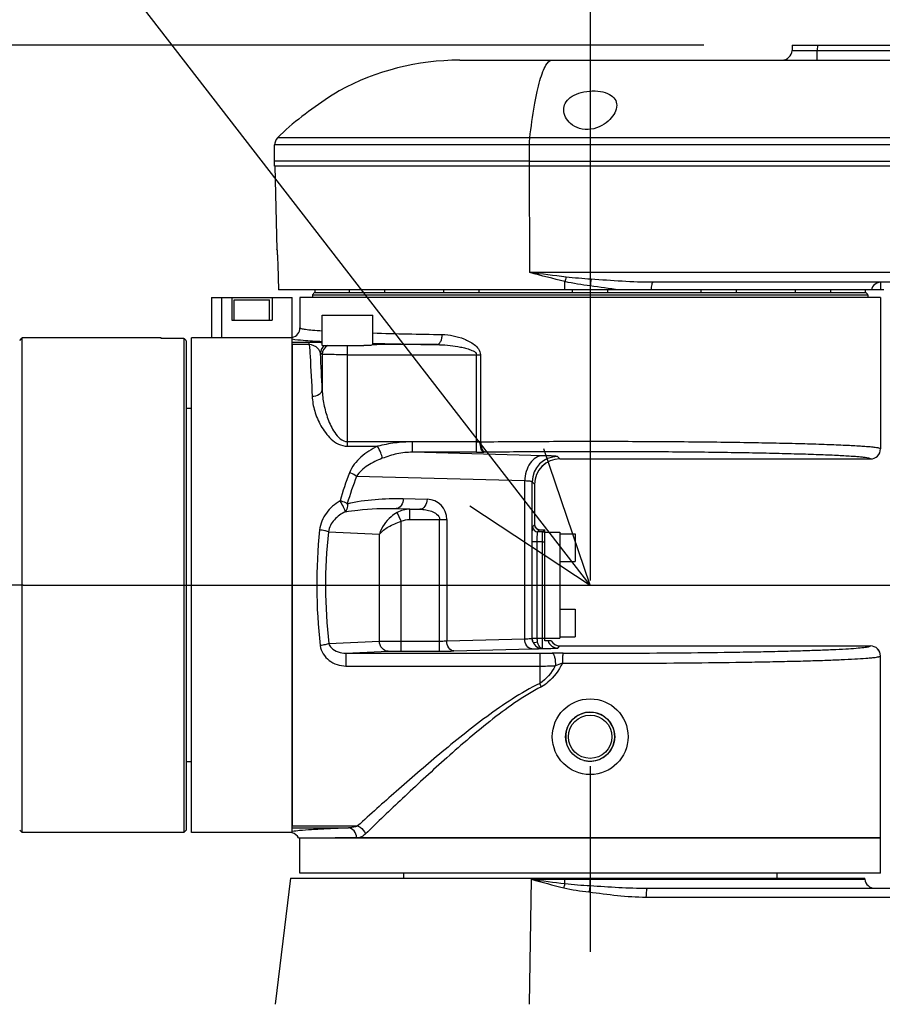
# Model space of a CAD drawing. Header units: millimetres. Extents: x 0 to 1249, y 0 to 420.
# Tile 17 of 104: x 67 to 79, y 274 to 287. Entities that reach past the tile are written whole.
import ezdxf

# ---------------------------------------------------------------- set-up
doc = ezdxf.new("R2010")
doc.units = ezdxf.units.MM
doc.header["$LTSCALE"] = 32.67
doc.linetypes.add('CENTER', pattern=[0.6, 0.375, -0.075, 0.075, -0.075])
doc.linetypes.add('PHANTOM', pattern=[0.8, 0.45, -0.05, 0.1, -0.05, 0.1, -0.05])
doc.layers.get('0').update_dxf_attribs({"linetype": 'CONTINUOUS'})
for name, color, linetype in [('02___PRT_ALL_AXES', 7, 'CONTINUOUS'), ('ASSY', 7, 'CONTINUOUS'), ('AXIS', 7, 'CONTINUOUS'), ('CHAMFER', 7, 'CONTINUOUS'), ('CRV2', 7, 'CONTINUOUS'), ('DRA_ITEM', 7, 'CONTINUOUS'), ('DRAFT', 7, 'CONTINUOUS'), ('DRIV_DIM', 7, 'CONTINUOUS'), ('HOLE', 7, 'CONTINUOUS'), ('ROUND', 7, 'CONTINUOUS'), ('SURF', 7, 'CONTINUOUS')]:
    doc.layers.add(name, color=color, linetype=linetype)
doc.styles.get("Standard").update_dxf_attribs({"font": 'txt', "width": 0.8})
doc.dimstyles.new('DIMSTYLE_3', dxfattribs={"dimtxt": 3.8, "dimasz": 1.8, "dimexe": 2, "dimexo": 1.5, "dimgap": 0.95, "dimtad": 1, "dimdec": 3, "dimlfac": 15, "dimdsep": 46, "dimtxsty": 'STANDARD', "dimblk": 'OPEN', "dimblk1": 'OPEN', "dimblk2": 'OPEN', "dimcen": 0.09, "dimadec": 0, "dimazin": 0, "dimtp": 0.001, "dimtm": 0.001, "dimtfac": 1, "dimtdec": 3, "dimtofl": 0, "dimtmove": 0, "dimatfit": 3, "dimldrblk": 'OPEN', "dimfxl": 1, "dimtolj": 1, "dimarcsym": 0})
doc.dimstyles.new('DIMSTYLE_6', dxfattribs={"dimtxt": 3.8, "dimasz": 1.8, "dimexe": 2, "dimexo": 1.5, "dimgap": 1.9, "dimtad": 1, "dimdec": 3, "dimlfac": 15, "dimdsep": 46, "dimtxsty": 'STANDARD', "dimblk": 'OPEN', "dimblk1": 'OPEN', "dimblk2": 'OPEN', "dimcen": 0.09, "dimadec": 0, "dimazin": 0, "dimtp": 0.5, "dimtm": 0.5, "dimtfac": 1, "dimtdec": 3, "dimtofl": 0, "dimtmove": 0, "dimatfit": 3, "dimldrblk": 'OPEN', "dimfxl": 1, "dimtolj": 1, "dimarcsym": 0})

# ---------------------------------------------------------------- blocks, each defined once
blk = doc.blocks.new('_OPEN')
at = {"color": 0, "linetype": 'BYBLOCK'}
for p, q in [((0, 0), (-1, 0.342)), ((-1, -0.342), (0, 0)), ((-1, 0), (0, 0))]:
    blk.add_line(p, q, dxfattribs=at)
blk = doc.blocks.new('*D22')
at = {"layer": 'DRIV_DIM', "color": 2, "linetype": 'CONTINUOUS'}
for p, q in [((57.199, 287.124), (57.199, 297.565)), ((57.199, 297.565), (57.199, 283.558)), ((76.162, 287.124), (55.199, 287.124)), ((57.199, 275.991), (57.199, 283.558)), ((57.199, 279.991), (57.199, 275.991))]:
    blk.add_line(p, q, dxfattribs=at)
at = {"layer": 'DRIV_DIM', "color": 2, "linetype": 'CONTINUOUS', "xscale": 1.8, "yscale": 1.8, "zscale": 1.8}
for p, rotation in [((57.199, 287.124), 270), ((57.199, 279.991), 90)]:
    blk.add_blockref('_OPEN', p, dxfattribs=dict(at, rotation=rotation))
blk = doc.blocks.new('*D23')
at = {"layer": 'DRIV_DIM', "color": 2, "linetype": 'CONTINUOUS'}
for p, q in [((49.398, 287.124), (49.398, 297.669)), ((49.398, 297.669), (49.398, 279.991)), ((76.162, 287.124), (47.398, 287.124)), ((49.398, 268.858), (49.398, 279.991)), ((76.162, 272.858), (47.398, 272.858)), ((49.398, 272.858), (49.398, 268.858))]:
    blk.add_line(p, q, dxfattribs=at)
at = {"layer": 'DRIV_DIM', "color": 2, "linetype": 'CONTINUOUS', "xscale": 1.8, "yscale": 1.8, "zscale": 1.8}
for p, rotation in [((49.398, 287.124), 270), ((49.398, 272.858), 90)]:
    blk.add_blockref('_OPEN', p, dxfattribs=dict(at, rotation=rotation))
blk = doc.blocks.new('*D24')
at = {"layer": 'DRIV_DIM', "color": 2, "linetype": 'CONTINUOUS'}
for p, q in [((231.397, 298.223), (238.162, 299.416)), ((18.18, 279.991), (16.13, 279.991))]:
    blk.add_line(p, q, dxfattribs=at)
for points in [[(235.26, 300.727), (236.192, 299.069), (236.471, 300.951)], [(17.529, 281.796), (18.13, 279.991), (18.76, 281.786)]]:
    blk.add_lwpolyline(points, dxfattribs=at)
for start, end in [(10, 95), (95, 180)]:
    blk.add_arc((127.995, 279.991), 109.866, start, end, dxfattribs=at)
blk = doc.blocks.new('*D25')
at = {"layer": 'DRIV_DIM', "color": 2, "linetype": 'CONTINUOUS'}
blk.add_line((231.397, 261.758), (238.162, 260.566), dxfattribs=at)
for points in [[(18.76, 278.196), (18.13, 279.991), (17.529, 278.186)], [(236.471, 259.031), (236.192, 260.913), (235.26, 259.255)]]:
    blk.add_lwpolyline(points, dxfattribs=at)
for start, end in [(180, 265), (265, 350)]:
    blk.add_arc((127.995, 279.991), 109.866, start, end, dxfattribs=at)

msp = doc.modelspace()

# ---------------------------------------------------------------- linework, layer by layer
at = {"color": 7, "linetype": 'CONTINUOUS'}
for p, q in [((70.49548, 285.524199), (70.49548, 285.804603)), ((73.860409, 285.590866), (70.495485, 285.590866)), ((73.860409, 285.524199), (70.495485, 285.524199)), ((69.79548, 283.790866), (70.728814, 283.790866)), ((69.928814, 283.790866), (69.928814, 283.490866)), ((70.462147, 283.790866), (70.462147, 283.490866)), ((70.728814, 276.724199), (70.728814, 283.790866)), ((78.49548, 283.790866), (70.828814, 283.790866)), ((69.928814, 283.490866), (70.462147, 283.490866)), ((68.99548, 283.257533), (67.59548, 283.257533)), ((69.39548, 276.724199), (69.39548, 283.257533)), ((70.728814, 283.257533), (69.39548, 283.257533)), ((69.39548, 282.324199), (69.328814, 282.324199)), ((74.062147, 279.257533), (74.062147, 280.724153)), ((74.062147, 280.690866), (74.262147, 280.690866)), ((74.262147, 280.690866), (74.262147, 279.290866)), ((74.062147, 279.290866), (74.262147, 279.290866)), ((74.145957, 279.257533), (74.062147, 279.257533)), ((78.49548, 276.190866), (78.49548, 279.057076)), ((69.39548, 277.657533), (69.328814, 277.657533)), ((69.29548, 276.724199), (67.59548, 276.724199)), ((70.728814, 276.724199), (69.39548, 276.724199)), ((70.828814, 276.190866), (70.828814, 276.657533)), ((78.49548, 276.657533), (71.29548, 276.657533)), ((78.49548, 276.190866), (70.828814, 276.190866)), ((72.19548, 276.190866), (72.19548, 276.124199)), ((77.128814, 276.190866), (77.128814, 276.124199))]:
    msp.add_line(p, q, dxfattribs=at)
at = {"color": 9, "linetype": 'CONTINUOUS'}
for p, q in [((73.860409, 285.524199), (73.860409, 285.590866)), ((74.061256, 280.723285), (74.06175, 280.723826)), ((74.061256, 280.723285), (74.062147, 280.723279)), ((74.06175, 280.723826), (74.062147, 280.724154)), ((74.03332, 280.563761), (74.062147, 280.563761))]:
    msp.add_line(p, q, dxfattribs=at)
for centre, radius, start, end in [((74.034086, 280.054667), 0.764464, 269.9425641, 272.103623), ((74.233362, 279.295417), 0.133402, 196.4984966, 269.9522864), ((74.2613, 279.323356), 0.133404, 209.5652651, 269.9514612)]:
    msp.add_arc(centre, radius, start, end, dxfattribs=at)
at = {"color": 2, "linetype": 'CONTINUOUS'}
msp.add_arc((74.662147, 277.990866), 0.324267, 255, 195, dxfattribs=at)
at = {"color": 9, "linetype": 'CONTINUOUS'}
msp.add_open_spline([(74.03502, 280.697049), (74.044266, 280.697043), (74.053704, 280.695028), (74.062147, 280.69126)], degree=3, dxfattribs=at)
at = {"layer": '02___PRT_ALL_AXES', "color": 7, "linetype": 'CONTINUOUS'}
for p, q in [((70.99548, 283.824199), (70.99548, 283.790866)), ((70.99548, 283.824199), (78.328814, 283.824199)), ((71.028814, 283.857533), (78.29548, 283.857533)), ((78.328814, 283.824199), (78.328814, 283.790866))]:
    msp.add_line(p, q, dxfattribs=at)
for centre, start, end in [((71.080865, 283.772148), 121.3669778, 148.6330222), ((78.243429, 283.772148), 31.3669778, 58.6330222)]:
    msp.add_arc(centre, 0.1, start, end, dxfattribs=at)
at = {"layer": 'ASSY', "color": 7, "linetype": 'CONTINUOUS'}
for p, q in [((71.028814, 283.857533), (71.028814, 283.890866)), ((71.484327, 283.857533), (71.484327, 283.890866)), ((71.499511, 283.857533), (71.519277, 283.857533)), ((71.950994, 283.857533), (71.950994, 283.890866)), ((72.728814, 283.857533), (72.728814, 283.890866)), ((72.821532, 283.857533), (72.875811, 283.857533)), ((73.19548, 283.857533), (73.19548, 283.890866)), ((74.428814, 283.857533), (74.428814, 283.890866)), ((74.640166, 283.857533), (74.684128, 283.857533)), ((74.89548, 283.857533), (74.89548, 283.890866)), ((76.128814, 283.857533), (76.128814, 283.890866)), ((76.448483, 283.857533), (76.502762, 283.857533)), ((76.59548, 283.857533), (76.59548, 283.890866)), ((77.3733, 283.857533), (77.3733, 283.890866)), ((77.805017, 283.857533), (77.824783, 283.857533)), ((77.839967, 283.857533), (77.839967, 283.890866)), ((78.29548, 283.857533), (78.29548, 283.890866)), ((69.962147, 283.490866), (69.962147, 283.757533)), ((69.962147, 283.757533), (70.428814, 283.757533)), ((70.428814, 283.490866), (70.428814, 283.757533)), ((71.123263, 283.157533), (71.123263, 283.557533)), ((71.123263, 283.557533), (71.78993, 283.557533)), ((71.78993, 283.166203), (71.78993, 283.557533)), ((71.123263, 283.157533), (71.674086, 283.157533)), ((74.262147, 280.671354), (74.462147, 280.671354)), ((74.462147, 280.671352), (74.462147, 280.30469)), ((74.262147, 280.304688), (74.462147, 280.304688)), ((74.262147, 279.677044), (74.462147, 279.677044)), ((74.462147, 279.677042), (74.462147, 279.31038)), ((74.262147, 279.310377), (74.462147, 279.310377))]:
    msp.add_line(p, q, dxfattribs=at)
at = {"layer": 'AXIS', "color": 7, "linetype": 'CENTER'}
for p, q in [((74.662147, 292.303978), (74.662147, 267.61916)), ((67.176814, 279.990866), (16.606665, 279.990866)), ((67.176814, 279.990866), (95.814147, 279.990866))]:
    msp.add_line(p, q, dxfattribs=at)
at = {"layer": 'AXIS', "color": 9, "linetype": 'CONTINUOUS'}
for p, q in [((72.640001, 283.168264), (71.800968, 283.168264)), ((71.456596, 283.034976), (71.456596, 283.157533))]:
    msp.add_line(p, q, dxfattribs=at)
at = {"layer": 'AXIS', "color": 7, "linetype": 'CONTINUOUS'}
msp.add_line((71.766817, 283.157533), (71.674086, 283.157533), dxfattribs=at)
for radius in [0.5, 0.325204, 0.2865]:
    msp.add_circle((74.662147, 277.990866), radius, dxfattribs=at)
at = {"layer": 'AXIS', "color": 9, "linetype": 'CONTINUOUS'}
msp.add_arc((71.257254, 283.039744), 0.133534, 118.1051478, 179.9163077, dxfattribs=at)
at = {"layer": 'AXIS', "color": 7, "linetype": 'CONTINUOUS'}
msp.add_ellipse((71.456596, 283.173592), major_axis=(0.4, 0), ratio=0.026185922, start_param=5.74948137, end_param=6.864472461, dxfattribs=at)
for points in [[(71.800968, 283.168264), (71.795626, 283.168027), (71.790306, 283.166904), (71.785199, 283.165319)], [(71.785199, 283.165319), (71.778844, 283.163347), (71.772705, 283.160632), (71.766817, 283.157533)]]:
    msp.add_open_spline(points, degree=3, dxfattribs=at)
at = {"layer": 'CHAMFER', "color": 7, "linetype": 'CONTINUOUS'}
for p, q in [((70.526295, 284.420278), (70.526053, 284.423327)), ((70.536655, 284.223327), (70.545373, 283.890866)), ((74.328814, 283.890866), (70.545373, 283.890866)), ((67.128814, 283.224199), (67.162147, 283.257532)), ((67.162147, 276.724199), (67.162147, 283.257533)), ((67.59548, 283.257533), (67.162147, 283.257533)), ((68.99548, 283.251277), (68.99548, 283.257532)), ((69.29548, 283.251277), (68.99548, 283.251277)), ((69.29548, 283.251277), (69.29548, 276.724199)), ((69.328814, 283.219802), (69.328814, 276.757533)), ((67.128814, 276.757533), (67.162147, 276.7242)), ((67.59548, 276.724199), (67.162147, 276.724199)), ((69.328814, 276.757533), (69.29548, 276.724199))]:
    msp.add_line(p, q, dxfattribs=at)
msp.add_arc((62.488059, 276.008657), 9.939644, 46.5098955, 46.7741665, dxfattribs=at)
msp.add_open_spline([(70.526053, 284.423327), (70.525739, 284.422069), (70.527152, 284.416866), (70.52707, 284.405618), (70.528937, 284.387199), (70.531084, 284.351015), (70.534336, 284.295674), (70.535998, 284.248661), (70.536655, 284.223327)], degree=3, knots=[0, 0, 0, 0, 0.019422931, 0.076914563, 0.170151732, 0.295380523, 0.620437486, 1, 1, 1, 1], dxfattribs=at)
at = {"layer": 'CRV2', "color": 4, "linetype": 'PHANTOM'}
for radius in [103.497035, 95.497035]:
    msp.add_arc((127.99548, 279.990866), radius, 10, 350, dxfattribs=at)
at = {"layer": 'DRA_ITEM', "color": 2, "linetype": 'CONTINUOUS'}
msp.add_line((74.662147, 279.992321), (28.666635, 339.464201), dxfattribs=at)
msp.add_lwpolyline([(73.073957, 281.039537), (74.662147, 279.992321), (74.047928, 281.792806)], dxfattribs=at)
at = {"layer": 'DRAFT', "color": 7, "linetype": 'CONTINUOUS'}
for p, q in [((73.860409, 285.590866), (70.49548, 285.590866)), ((70.497225, 285.524245), (70.526053, 284.423327)), ((74.662147, 283.890866), (74.328814, 283.890866)), ((70.704316, 276.124199), (70.503512, 274.457533)), ((70.704316, 276.124199), (78.286645, 276.124199)), ((78.288566, 276.10825), (78.286645, 276.124199))]:
    msp.add_line(p, q, dxfattribs=at)
at = {"layer": 'HOLE', "color": 7, "linetype": 'CONTINUOUS'}
msp.add_arc((74.147632, 281.929796), 5.37651, 121.4117109, 130.6457344, dxfattribs=at)
for points, knots in [([(74.312147, 286.267036), (74.312147, 286.296804), (74.328344, 286.361301), (74.401985, 286.440542), (74.514983, 286.494889), (74.652355, 286.521285), (74.792247, 286.517399), (74.911755, 286.483895), (74.994789, 286.417912), (75.012147, 286.356282), (75.012147, 286.32848)], [0, 0, 0, 0, 0.098112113, 0.20895895, 0.345353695, 0.504932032, 0.666021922, 0.802786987, 0.908367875, 1, 1, 1, 1]), ([(75.012147, 286.32848), (75.012147, 286.25986), (74.945609, 286.150698), (74.814838, 286.052556), (74.673328, 286.002203), (74.523333, 286.011254), (74.403692, 286.075311), (74.33045, 286.16525), (74.312147, 286.234849), (74.312147, 286.267036)], [0, 0, 0, 0, 0.2090791, 0.345740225, 0.500233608, 0.655201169, 0.789433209, 0.901927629, 1, 1, 1, 1])]:
    msp.add_open_spline(points, degree=3, knots=knots, dxfattribs=at)
at = {"layer": 'ROUND', "color": 7, "linetype": 'CONTINUOUS'}
for p, q in [((77.328814, 287.124199), (77.326977, 287.054042)), ((77.328814, 287.124199), (79.99548, 287.124199)), ((74.159052, 286.924199), (93.79548, 286.924199)), ((73.860409, 285.590866), (94.462147, 285.590866)), ((94.462147, 285.524199), (73.860409, 285.524199)), ((80.546134, 283.990866), (75.492321, 283.990866)), ((78.537841, 283.890866), (74.662147, 283.890866)), ((69.662147, 283.790866), (69.662147, 283.257533)), ((69.662147, 283.790866), (69.79548, 283.790866)), ((70.828814, 283.790866), (70.828814, 283.390912)), ((78.49548, 283.790866), (78.49548, 281.791323)), ((70.728814, 283.168581), (70.728814, 276.813151)), ((74.26169, 281.65799), (78.362147, 281.65799)), ((73.928357, 281.324656), (73.928357, 280.790889)), ((73.995022, 280.724199), (74.062147, 280.724199)), ((74.26169, 279.190409), (78.362147, 279.190409)), ((70.728814, 276.719964), (70.728814, 276.729717)), ((70.810938, 276.657533), (78.495471, 276.657533)), ((75.414938, 275.990866), (82.114104, 275.990866))]:
    msp.add_line(p, q, dxfattribs=at)
at = {"layer": 'ROUND', "color": 9, "linetype": 'CONTINUOUS'}
for p, q in [((77.662033, 287.124199), (77.660196, 287.054042)), ((77.660196, 286.924199), (77.660196, 287.054042)), ((77.660196, 287.054042), (79.664098, 287.054042)), ((82.141328, 285.804617), (70.49548, 285.804603)), ((82.145228, 285.896857), (70.532534, 285.896842)), ((73.860409, 285.590866), (73.860409, 285.804603)), ((73.865113, 284.120709), (73.860409, 285.590866)), ((80.529847, 284.120709), (73.865113, 284.120709)), ((74.328814, 283.890866), (74.328814, 283.999797)), ((78.500998, 283.890866), (78.500998, 283.990866)), ((74.662147, 283.942396), (74.662147, 283.890866)), ((69.79548, 283.790866), (69.79548, 283.257533)), ((70.952858, 283.195945), (70.728814, 283.195945)), ((70.952858, 283.168581), (70.728814, 283.168581)), ((70.952858, 283.168581), (70.952858, 283.195945)), ((71.12372, 283.039939), (71.100013, 283.051784)), ((71.12372, 283.039939), (71.12372, 282.569957)), ((71.456596, 281.826839), (71.456596, 283.034976)), ((71.456596, 283.034976), (73.212804, 283.034976)), ((73.162392, 281.746805), (73.162392, 283.034976)), ((73.212804, 283.034976), (73.212804, 281.888039)), ((71.456596, 281.888039), (73.212804, 281.888039)), ((72.315666, 281.746805), (72.315666, 281.884065)), ((73.162392, 281.884065), (72.315666, 281.884065)), ((73.221785, 281.8807), (73.210229, 281.884299)), ((73.210239, 281.884298), (73.212804, 281.888039)), ((73.212804, 281.888039), (73.221786, 281.8807)), ((71.456596, 281.826839), (71.85498, 281.826839)), ((74.034627, 281.701792), (72.315666, 281.746805)), ((73.162392, 281.746805), (72.315666, 281.746805)), ((73.271885, 281.747412), (73.258064, 281.747271)), ((78.49548, 281.791323), (78.495342, 281.791734)), ((74.261119, 281.658447), (74.229661, 281.689905)), ((74.261119, 281.658447), (78.362014, 281.658447)), ((74.26169, 281.65799), (74.261119, 281.658447)), ((78.362147, 281.65799), (78.362014, 281.658447)), ((73.798925, 281.368573), (71.577687, 281.426738)), ((73.798925, 279.28346), (73.798925, 281.368573)), ((73.896441, 279.291781), (73.896441, 281.356686)), ((73.9279, 281.325227), (73.896441, 281.356686)), ((73.9279, 281.325227), (73.9279, 280.789929)), ((73.928357, 281.324656), (73.9279, 281.325227)), ((72.192534, 281.135819), (72.50818, 281.127554)), ((72.098254, 281.002532), (72.413899, 280.994266)), ((72.098254, 281.002532), (72.280492, 280.994266)), ((72.280492, 280.860978), (72.280492, 280.994266)), ((72.280492, 280.994266), (72.413899, 280.994266)), ((72.16805, 280.835472), (72.111627, 280.950914)), ((72.168044, 279.121128), (72.168044, 280.835469)), ((72.280496, 280.860978), (72.767866, 280.860978)), ((72.673585, 279.121128), (72.673585, 280.860978)), ((72.767866, 280.860978), (72.767866, 279.256461)), ((73.901663, 280.763693), (73.9279, 280.789929)), ((73.968307, 280.697049), (73.994544, 280.723285)), ((74.03502, 280.697049), (73.968307, 280.697049)), ((73.994544, 280.723285), (73.995022, 280.724199)), ((74.03502, 280.697049), (74.061256, 280.723285)), ((71.204818, 280.696742), (71.879369, 280.666147)), ((71.879369, 279.251797), (71.879369, 280.666147)), ((73.896563, 279.291903), (73.896563, 280.563761)), ((74.03332, 280.563761), (73.896563, 280.563761)), ((73.963207, 279.291903), (73.963207, 280.563761)), ((74.03332, 279.156916), (74.03332, 280.563761)), ((72.767866, 279.256461), (73.798925, 279.28346)), ((73.896441, 279.291781), (73.896563, 279.291903)), ((73.896563, 279.291903), (73.896608, 279.288504)), ((73.896563, 279.291903), (73.963207, 279.291903)), ((73.896608, 279.288504), (73.963229, 279.290203)), ((73.963207, 279.291903), (73.963229, 279.290203)), ((73.963229, 279.290203), (74.03332, 279.290203)), ((71.211938, 279.221526), (71.879369, 279.251797)), ((72.168044, 279.254416), (72.673585, 279.254416)), ((72.862147, 279.123173), (73.893205, 279.150173)), ((74.024237, 279.156916), (74.03332, 279.156916)), ((74.233251, 279.162016), (74.261187, 279.189952)), ((74.261187, 279.189952), (74.26169, 279.190409)), ((74.261187, 279.189952), (78.362014, 279.189952)), ((78.362014, 279.189952), (78.362147, 279.190409)), ((71.436539, 279.093188), (71.994839, 279.11851)), ((71.436539, 279.093188), (71.436539, 278.92435)), ((71.436539, 279.093188), (73.99548, 279.093188)), ((72.168044, 279.121128), (72.673585, 279.121128)), ((73.99548, 279.093188), (73.99548, 278.694509)), ((78.495342, 279.056664), (78.49548, 279.057076)), ((71.436539, 278.92435), (73.99548, 278.92435)), ((70.728814, 276.813151), (71.590944, 276.813151)), ((70.728814, 276.785787), (71.470533, 276.785787)), ((73.86139, 274.457518), (73.885692, 276.10825)), ((73.885692, 276.10825), (78.288566, 276.10825)), ((74.328814, 276.052507), (74.328814, 276.124199)), ((74.662147, 276.024469), (74.662147, 276.124199)), ((75.398763, 275.873482), (82.097928, 275.873482))]:
    msp.add_line(p, q, dxfattribs=at)
at = {"layer": 'ROUND', "color": 7, "linetype": 'CONTINUOUS'}
for centre, radius, start, end in [((77.193689, 287.057533), 0.133333, 270, 358.5), ((70.628814, 285.804603), 0.133333, 136.2277981, 180), ((70.695444, 283.390896), 0.13337, 284.4897043, 0.0069075), ((78.362147, 281.791323), 0.133333, 270, 360), ((74.26169, 281.324656), 0.333333, 90, 180), ((73.99461, 280.790889), 0.066254, 180.0001732, 180.7771293), ((73.995034, 280.790877), 0.066677, 180.7616287, 269.9896403), ((74.26169, 279.323742), 0.133333, 209.7734681, 270), ((78.362147, 279.057076), 0.133333, 0, 90), ((78.420942, 276.124199), 0.133333, 186.87, 270)]:
    msp.add_arc(centre, radius, start, end, dxfattribs=at)
at = {"layer": 'ROUND', "color": 9, "linetype": 'CONTINUOUS'}
for centre, radius, start, end in [((92.727285, 279.680929), 18.898581, 166.6011908, 166.7895333), ((101.349564, 280.480558), 26.911011, 172.4175233, 172.6089772), ((73.591347, 343.22062), 59.92558, 268.27720254, 269.15536072), ((73.632183, 351.163635), 68.00261, 268.44677187, 269.16400458), ((71.233551, 283.05159), 0.133538, 127.3304127, 179.9168364), ((41.714198, 281.364475), 29.434217, 2.3472126, 3.2862682), ((73.163216, 286.638577), 4.754512, 269.9900767, 270.566682), ((73.164495, 291.162116), 9.415312, 269.9872072, 270.5695515), ((78.361997, 281.791792), 0.133345, 270.0072298, 359.975198), ((74.229936, 281.35641), 0.333495, 90.0473759, 179.9526241), ((74.261395, 281.324952), 0.333495, 90.0473759, 179.9526241), ((75.300826, 280.000498), 4.092742, 158.864292, 164.3399767), ((75.16792, 279.990847), 3.866724, 158.2013638, 163.8235788), ((72.501199, 280.860978), 0.266667, 0.000079, 88.499921), ((78.165692, 279.991041), 7.113902, 174.1098391, 186.4248433), ((73.968362, 280.763748), 0.066699, 180.0473759, 269.9526241), ((73.994599, 280.789984), 0.066699, 180.0473759, 269.9526241), ((77.816387, 279.99103), 6.649126, 173.9073802, 186.6457393), ((78.361997, 279.056607), 0.133345, 0.024802, 89.9927702), ((73.996118, 298.230932), 19.137744, 269.9980908, 270.4900807), ((74.273192, 265.969852), 13.124526, 89.8519626, 90.4949764), ((73.996412, 288.321073), 9.396724, 269.9943196, 271.2469132), ((74.979543, 276.960257), 2.114877, 108.9054309, 111.6031996), ((73.249231, 278.280101), 0.853594, 25.7766087, 29.0443848)]:
    msp.add_arc(centre, radius, start, end, dxfattribs=at)
for points, knots in [([(77.326977, 287.054042), (77.326963, 287.0535), (77.330366, 287.054055), (77.333934, 287.053078), (77.342526, 287.053268), (77.358694, 287.052729), (77.386731, 287.052702), (77.427505, 287.052546), (77.47741, 287.052683), (77.555949, 287.053064), (77.617681, 287.053598), (77.660196, 287.054042)], [0, 0, 0, 0, 0.004883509, 0.019273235, 0.043092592, 0.076124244, 0.168486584, 0.292827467, 0.444369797, 0.617274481, 1, 1, 1, 1]), ([(73.864936, 285.896842), (73.881986, 286.042487), (73.90985, 286.247404), (73.958997, 286.500449), (73.994631, 286.647128), (74.033075, 286.765456), (74.073686, 286.858773), (74.123735, 286.924199), (74.159052, 286.924199)], [0, 0, 0, 0, 0.40237091, 0.567368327, 0.706282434, 0.818227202, 0.903091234, 1, 1, 1, 1]), ([(73.860409, 285.804603), (73.860409, 285.813041), (73.860789, 285.843825), (73.862337, 285.87464), (73.864936, 285.896842)], [0, 0, 0, 0, 0.274024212, 1, 1, 1, 1]), ([(75.492321, 283.990866), (75.488449, 283.990866), (75.479805, 283.980381), (75.470279, 283.947628), (75.466314, 283.915087), (75.46499, 283.890866)], [0, 0, 0, 0, 0.108876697, 0.317851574, 1, 1, 1, 1]), ([(78.500998, 283.990866), (78.472775, 283.990866), (78.414358, 283.970705), (78.381618, 283.918577), (78.374614, 283.890866)], [0, 0, 0, 0, 0.496835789, 1, 1, 1, 1]), ([(70.828814, 283.390912), (70.828814, 283.388606), (70.836296, 283.38369), (70.84987, 283.379881), (70.873711, 283.374709), (70.922625, 283.367594), (71.006986, 283.359081), (71.08029, 283.353788), (71.122895, 283.351013)], [0, 0, 0, 0, 0.023126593, 0.072795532, 0.152246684, 0.261946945, 0.571746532, 1, 1, 1, 1]), ([(72.640001, 283.168264), (72.660706, 283.169178), (72.68926, 283.203295), (72.704017, 283.252249), (72.707778, 283.284673), (72.707972, 283.301551)], [0, 0, 0, 0, 0.393056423, 0.679880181, 1, 1, 1, 1]), ([(72.707972, 283.301551), (72.756373, 283.300774), (72.854584, 283.289353), (72.974058, 283.254449), (73.066371, 283.212105), (73.132588, 283.170219), (73.191116, 283.115396), (73.212806, 283.062041), (73.212804, 283.034976)], [0, 0, 0, 0, 0.238037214, 0.483220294, 0.608785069, 0.736504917, 0.86691343, 1, 1, 1, 1]), ([(70.728814, 283.244186), (70.775753, 283.234765), (70.907383, 283.223677), (71.038613, 283.215086), (71.122308, 283.210752)], [0, 0, 0, 0, 0.363569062, 1, 1, 1, 1]), ([(71.123668, 283.193352), (71.112238, 283.193733), (71.055316, 283.195349), (70.998366, 283.195945), (70.952858, 283.195945)], [0, 0, 0, 0, 0.200832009, 1, 1, 1, 1]), ([(71.100013, 283.051784), (71.096315, 283.076012), (71.061424, 283.13657), (70.994279, 283.167477), (70.952858, 283.168581)], [0, 0, 0, 0, 0.371657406, 1, 1, 1, 1]), ([(70.952858, 283.168581), (70.956497, 283.117213), (70.971526, 282.890083), (70.98296, 282.662725), (70.990569, 282.486761)], [0, 0, 0, 0, 0.22623413, 1, 1, 1, 1]), ([(72.640001, 283.168264), (72.685944, 283.167907), (72.778087, 283.163135), (72.892899, 283.148196), (72.983572, 283.130127), (73.052361, 283.111517), (73.113206, 283.089317), (73.162391, 283.057614), (73.162392, 283.034976)], [0, 0, 0, 0, 0.248636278, 0.498975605, 0.624767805, 0.750945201, 0.877491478, 1, 1, 1, 1]), ([(71.456596, 283.034976), (71.415422, 283.034976), (71.338945, 283.035224), (71.248602, 283.035948), (71.188912, 283.037119), (71.157449, 283.037654), (71.136942, 283.038993), (71.126697, 283.039048), (71.12372, 283.039939)], [0, 0, 0, 0, 0.370967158, 0.68911428, 0.813753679, 0.909187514, 0.972001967, 1, 1, 1, 1]), ([(70.990569, 282.486761), (71.022476, 282.487576), (71.078494, 282.498283), (71.122181, 282.546449), (71.12372, 282.569957)], [0, 0, 0, 0, 0.57533684, 1, 1, 1, 1]), ([(71.12372, 282.569957), (71.125635, 282.505891), (71.141406, 282.375986), (71.184475, 282.217651), (71.236865, 282.093059), (71.300469, 281.976873), (71.388347, 281.888042), (71.456596, 281.888039)], [0, 0, 0, 0, 0.240648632, 0.488548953, 0.615225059, 0.743752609, 1, 1, 1, 1]), ([(70.990569, 282.486761), (70.993419, 282.420848), (71.01831, 282.285569), (71.085739, 282.12507), (71.164265, 282.003239), (71.240034, 281.917735), (71.336033, 281.847784), (71.416186, 281.826839), (71.456596, 281.826839)], [0, 0, 0, 0, 0.227412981, 0.468906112, 0.595316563, 0.725716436, 0.860705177, 1, 1, 1, 1]), ([(72.315666, 281.884065), (72.238079, 281.884065), (72.082806, 281.874507), (71.93037, 281.844535), (71.85498, 281.826839)], [0, 0, 0, 0, 0.500480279, 1, 1, 1, 1]), ([(73.258086, 281.74727), (73.250895, 281.747759), (73.234831, 281.76109), (73.215418, 281.807709), (73.210198, 281.852123), (73.210239, 281.884298)], [0, 0, 0, 0, 0.142270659, 0.364994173, 1, 1, 1, 1]), ([(78.495342, 281.791734), (78.494194, 281.795151), (78.481038, 281.799382), (78.459267, 281.804757), (78.420942, 281.810144), (78.370163, 281.815729), (78.305118, 281.821245), (78.19203, 281.829123), (78.018419, 281.83818), (77.773549, 281.847907), (77.482605, 281.856871), (77.14991, 281.864934), (76.780373, 281.871947), (76.379471, 281.877798), (75.799731, 281.884041), (75.043975, 281.888245), (74.131375, 281.887799), (73.521427, 281.883771), (73.221786, 281.8807)], [0, 0, 0, 0, 0.002048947, 0.006586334, 0.013735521, 0.023498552, 0.035849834, 0.050748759, 0.087970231, 0.134629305, 0.190047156, 0.253410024, 0.323782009, 0.400121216, 0.481298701, 0.653313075, 0.829680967, 1, 1, 1, 1]), ([(73.271885, 281.747412), (73.254164, 281.748556), (73.225761, 281.804706), (73.222072, 281.849254), (73.221786, 281.8807)], [0, 0, 0, 0, 0.360904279, 1, 1, 1, 1]), ([(71.85498, 281.826839), (71.776099, 281.788535), (71.628531, 281.695974), (71.514179, 281.555839), (71.483407, 281.476251)], [0, 0, 0, 0, 0.506818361, 1, 1, 1, 1]), ([(71.917012, 281.666876), (71.914989, 281.692133), (71.895684, 281.747337), (71.871385, 281.799255), (71.85498, 281.826839)], [0, 0, 0, 0, 0.441191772, 1, 1, 1, 1]), ([(72.315666, 281.746805), (72.246923, 281.747104), (72.110146, 281.732815), (71.980193, 281.690355), (71.917012, 281.666876)], [0, 0, 0, 0, 0.504925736, 1, 1, 1, 1]), ([(78.362014, 281.658447), (78.360929, 281.661792), (78.34828, 281.666138), (78.327191, 281.671435), (78.29022, 281.676869), (78.241193, 281.682435), (78.178415, 281.687959), (78.069263, 281.695833), (77.901694, 281.704892), (77.665344, 281.714618), (77.384522, 281.723583), (77.063401, 281.731646), (76.706719, 281.738659), (76.319761, 281.74451), (75.760184, 281.750753), (75.03071, 281.754957), (74.149844, 281.754511), (73.561106, 281.750483), (73.271885, 281.747412)], [0, 0, 0, 0, 0.002070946, 0.006617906, 0.013772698, 0.023539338, 0.035892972, 0.050793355, 0.088015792, 0.134674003, 0.190089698, 0.25344949, 0.323817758, 0.400152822, 0.481325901, 0.6533311, 0.829689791, 1, 1, 1, 1]), ([(71.917012, 281.666876), (71.850213, 281.642056), (71.723513, 281.58237), (71.611309, 281.487105), (71.577687, 281.426738)], [0, 0, 0, 0, 0.50770295, 1, 1, 1, 1]), ([(74.034627, 281.701792), (74.003559, 281.700979), (73.937325, 281.67931), (73.861304, 281.601742), (73.811598, 281.493627), (73.799481, 281.41109), (73.798925, 281.368573)], [0, 0, 0, 0, 0.209563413, 0.445761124, 0.713278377, 1, 1, 1, 1]), ([(74.229661, 281.689905), (74.228497, 281.691068), (74.222855, 281.691822), (74.21264, 281.693644), (74.195986, 281.694961), (74.163017, 281.697298), (74.108486, 281.699623), (74.061459, 281.701089), (74.034627, 281.701792)], [0, 0, 0, 0, 0.025227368, 0.080070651, 0.164615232, 0.278229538, 0.588506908, 1, 1, 1, 1]), ([(71.577687, 281.426738), (71.571442, 281.431734), (71.542254, 281.452193), (71.509493, 281.467256), (71.483407, 281.476251)], [0, 0, 0, 0, 0.22469814, 1, 1, 1, 1]), ([(73.896441, 281.356686), (73.895203, 281.359161), (73.884067, 281.360451), (73.866548, 281.364089), (73.835617, 281.366287), (73.81235, 281.36787), (73.798925, 281.368573)], [0, 0, 0, 0, 0.084160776, 0.2825351, 0.591256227, 1, 1, 1, 1]), ([(71.360005, 281.105246), (71.290124, 281.064615), (71.163891, 280.957276), (71.09761, 280.800819), (71.089348, 280.721082)], [0, 0, 0, 0, 0.502085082, 1, 1, 1, 1]), ([(71.454286, 281.0681), (71.447833, 281.071844), (71.417706, 281.087313), (71.38548, 281.09843), (71.360005, 281.105246)], [0, 0, 0, 0, 0.220512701, 1, 1, 1, 1]), ([(71.42716, 280.960682), (71.426242, 280.968912), (71.419426, 280.989167), (71.39856, 281.038083), (71.376763, 281.077745), (71.360005, 281.105246)], [0, 0, 0, 0, 0.155323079, 0.396008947, 1, 1, 1, 1]), ([(71.454286, 281.0681), (71.575056, 281.09685), (71.82115, 281.132561), (72.069116, 281.139051), (72.192534, 281.135819)], [0, 0, 0, 0, 0.501383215, 1, 1, 1, 1]), ([(72.192534, 281.135819), (72.192109, 281.103302), (72.178817, 281.043151), (72.123969, 281.003204), (72.098254, 281.002532)], [0, 0, 0, 0, 0.558336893, 1, 1, 1, 1]), ([(72.50818, 281.127554), (72.507754, 281.095037), (72.494462, 281.034885), (72.439614, 280.994939), (72.413899, 280.994266)], [0, 0, 0, 0, 0.558336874, 1, 1, 1, 1]), ([(71.42716, 280.960682), (71.374038, 280.934425), (71.274788, 280.865834), (71.213333, 280.755173), (71.204818, 280.696742)], [0, 0, 0, 0, 0.500879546, 1, 1, 1, 1]), ([(71.454286, 281.0681), (71.455513, 281.05779), (71.456972, 281.020537), (71.445257, 280.98086), (71.42716, 280.960682)], [0, 0, 0, 0, 0.276970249, 1, 1, 1, 1]), ([(71.42716, 280.960682), (71.482626, 280.970524), (71.705011, 281.0013), (71.930297, 281.00762), (72.098254, 281.002532)], [0, 0, 0, 0, 0.251073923, 1, 1, 1, 1]), ([(72.413899, 280.994266), (72.439491, 280.993931), (72.490826, 280.989747), (72.566441, 280.970421), (72.637362, 280.937248), (72.673583, 280.887784), (72.673585, 280.860978)], [0, 0, 0, 0, 0.245562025, 0.492372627, 0.742821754, 1, 1, 1, 1]), ([(72.111613, 280.950907), (72.083322, 280.93544), (71.981365, 280.863859), (71.906572, 280.753949), (71.879369, 280.666147)], [0, 0, 0, 0, 0.259686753, 1, 1, 1, 1]), ([(71.879369, 280.666147), (71.912057, 280.704592), (72.004157, 280.773281), (72.108435, 280.818005), (72.168044, 280.835469)], [0, 0, 0, 0, 0.44824713, 1, 1, 1, 1]), ([(71.204818, 280.696742), (71.189311, 280.703391), (71.150707, 280.712842), (71.111773, 280.718758), (71.089348, 280.721082)], [0, 0, 0, 0, 0.428044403, 1, 1, 1, 1]), ([(73.896563, 280.563761), (73.896564, 280.588874), (73.896722, 280.625382), (73.897375, 280.671882), (73.897908, 280.701647), (73.898845, 280.72608), (73.899151, 280.74501), (73.900942, 280.756143), (73.900528, 280.762555), (73.901663, 280.763693)], [0, 0, 0, 0, 0.376464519, 0.547141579, 0.697491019, 0.821938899, 0.915887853, 0.975898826, 1, 1, 1, 1]), ([(73.9279, 280.789929), (73.928035, 280.790071), (73.928261, 280.790362), (73.928357, 280.790724), (73.928357, 280.790889)], [0, 0, 0, 0, 0.5444717, 1, 1, 1, 1]), ([(73.963207, 280.563761), (73.963207, 280.580506), (73.963466, 280.611492), (73.964201, 280.64817), (73.965423, 280.67196), (73.965948, 280.684675), (73.96733, 280.691933), (73.967393, 280.696438), (73.968307, 280.697049)], [0, 0, 0, 0, 0.376107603, 0.696829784, 0.821189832, 0.91513478, 0.975294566, 1, 1, 1, 1]), ([(74.03332, 280.563761), (74.03332, 280.5805), (74.033425, 280.611501), (74.03361, 280.648079), (74.034106, 280.672007), (74.034117, 280.684472), (74.034889, 280.69218), (74.034549, 280.696105), (74.03502, 280.697049)], [0, 0, 0, 0, 0.376655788, 0.697840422, 0.822340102, 0.916308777, 0.976255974, 1, 1, 1, 1]), ([(73.798925, 279.28346), (73.812343, 279.283952), (73.835625, 279.285185), (73.866426, 279.286319), (73.884072, 279.289608), (73.894897, 279.289621), (73.896441, 279.291781)], [0, 0, 0, 0, 0.410666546, 0.720490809, 0.918766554, 1, 1, 1, 1]), ([(73.893205, 279.150173), (73.86749, 279.150846), (73.812642, 279.190792), (73.79935, 279.250943), (73.798925, 279.28346)], [0, 0, 0, 0, 0.441663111, 1, 1, 1, 1]), ([(71.211938, 279.221526), (71.19656, 279.214316), (71.157954, 279.203973), (71.118931, 279.197526), (71.096468, 279.194997)], [0, 0, 0, 0, 0.429013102, 1, 1, 1, 1]), ([(71.096468, 279.194997), (71.100831, 279.156489), (71.129244, 279.080665), (71.237534, 278.965506), (71.358526, 278.924352), (71.436539, 278.92435)], [0, 0, 0, 0, 0.248747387, 0.499271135, 1, 1, 1, 1]), ([(71.211938, 279.221526), (71.216889, 279.199377), (71.250265, 279.149535), (71.33261, 279.104878), (71.401641, 279.092872), (71.436539, 279.093188)], [0, 0, 0, 0, 0.24843951, 0.61796621, 1, 1, 1, 1]), ([(71.879369, 279.251797), (71.897024, 279.252277), (71.99324, 279.254055), (72.089475, 279.254416), (72.168044, 279.254416)], [0, 0, 0, 0, 0.183529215, 1, 1, 1, 1]), ([(71.994839, 279.11851), (71.964745, 279.118964), (71.900914, 279.152472), (71.879746, 279.218553), (71.879369, 279.251797)], [0, 0, 0, 0, 0.475143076, 1, 1, 1, 1]), ([(72.673585, 279.254416), (72.682258, 279.254416), (72.713692, 279.254589), (72.745134, 279.255272), (72.767866, 279.256461)], [0, 0, 0, 0, 0.275884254, 1, 1, 1, 1]), ([(72.862147, 279.123173), (72.836432, 279.123846), (72.781584, 279.163793), (72.768292, 279.223944), (72.767866, 279.256461)], [0, 0, 0, 0, 0.441663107, 1, 1, 1, 1]), ([(73.893205, 279.150173), (73.921862, 279.150923), (73.965493, 279.152784), (74.009364, 279.154436), (74.024237, 279.156916)], [0, 0, 0, 0, 0.655297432, 1, 1, 1, 1]), ([(73.905964, 279.242392), (73.909381, 279.235795), (73.936416, 279.234588), (73.954761, 279.239532), (73.967846, 279.24397)], [0, 0, 0, 0, 0.349679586, 1, 1, 1, 1]), ([(73.905964, 279.242392), (73.915662, 279.217756), (73.948758, 279.175008), (73.999938, 279.15733), (74.024226, 279.156916)], [0, 0, 0, 0, 0.521528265, 1, 1, 1, 1]), ([(74.024227, 279.156916), (74.01076, 279.157747), (73.981608, 279.18792), (73.972085, 279.221914), (73.967846, 279.24397)], [0, 0, 0, 0, 0.375299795, 1, 1, 1, 1]), ([(74.03332, 279.156916), (74.058432, 279.156916), (74.09494, 279.157074), (74.141441, 279.157728), (74.171205, 279.15826), (74.195639, 279.159198), (74.214569, 279.159504), (74.225701, 279.161294), (74.232113, 279.16088), (74.233251, 279.162016)], [0, 0, 0, 0, 0.376468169, 0.547145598, 0.697495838, 0.82194262, 0.915887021, 0.975897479, 1, 1, 1, 1]), ([(74.307102, 279.094334), (74.562373, 279.093689), (75.067054, 279.093787), (75.804581, 279.097914), (76.393882, 279.104666), (76.833023, 279.112104), (77.129719, 279.11835), (77.399905, 279.125347), (77.640693, 279.133008), (77.84948, 279.141242), (78.024121, 279.149909), (78.162557, 279.158918), (78.254967, 279.167084), (78.309243, 279.174213), (78.336222, 279.178968), (78.352103, 279.183343), (78.361162, 279.187325), (78.362014, 279.189952)], [0, 0, 0, 0, 0.188637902, 0.372941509, 0.545016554, 0.624138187, 0.697499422, 0.764313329, 0.823864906, 0.875519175, 0.918729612, 0.953043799, 0.978111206, 0.987101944, 0.993711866, 0.997959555, 1, 1, 1, 1]), ([(71.994839, 279.11851), (72.005428, 279.11899), (72.063148, 279.120766), (72.1209, 279.121128), (72.168044, 279.121128)], [0, 0, 0, 0, 0.183563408, 1, 1, 1, 1]), ([(72.673585, 279.121128), (72.690927, 279.121128), (72.753785, 279.121301), (72.816646, 279.121982), (72.862147, 279.123173)], [0, 0, 0, 0, 0.275893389, 1, 1, 1, 1]), ([(74.159811, 279.093888), (74.167653, 279.093273), (74.184074, 279.074005), (74.200326, 279.018243), (74.203772, 278.964583), (74.200895, 278.926576)], [0, 0, 0, 0, 0.131735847, 0.361684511, 1, 1, 1, 1]), ([(74.307102, 279.094334), (74.305819, 279.093985), (74.303849, 279.089562), (74.300526, 279.076854), (74.297438, 279.049345), (74.294956, 279.008954), (74.29435, 278.97779), (74.294308, 278.961046)], [0, 0, 0, 0, 0.029579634, 0.091302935, 0.309348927, 0.627535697, 1, 1, 1, 1]), ([(74.294308, 278.961046), (74.558775, 278.960402), (75.081636, 278.960499), (75.845734, 278.964626), (76.456267, 278.971378), (76.911233, 278.978815), (77.218621, 278.985062), (77.498548, 278.992058), (77.748007, 278.999722), (77.964341, 279.007948), (78.145218, 279.016639), (78.2729, 279.024593), (78.355819, 279.031415), (78.403407, 279.036186), (78.44065, 279.040933), (78.468622, 279.045661), (78.485008, 279.050074), (78.494443, 279.053987), (78.495342, 279.056664)], [0, 0, 0, 0, 0.188650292, 0.372966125, 0.545052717, 0.624179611, 0.697545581, 0.764363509, 0.823918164, 0.875574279, 0.918784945, 0.953097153, 0.966802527, 0.978160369, 0.987146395, 0.993749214, 0.997985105, 1, 1, 1, 1]), ([(74.294308, 278.961046), (74.246499, 278.867699), (74.164934, 278.747632), (74.048945, 278.667291), (74.017889, 278.651297)], [0, 0, 0, 0, 0.750145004, 1, 1, 1, 1]), ([(73.99548, 278.694509), (73.870376, 278.634256), (73.63151, 278.494677), (73.187953, 278.183227), (72.678886, 277.772198), (72.115964, 277.285175), (71.759682, 276.96588), (71.590944, 276.813151)], [0, 0, 0, 0, 0.136107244, 0.270354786, 0.531087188, 0.776914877, 1, 1, 1, 1]), ([(74.017889, 278.651297), (73.895341, 278.588186), (73.662562, 278.442359), (73.23269, 278.119024), (72.741411, 277.694476), (72.199252, 277.192796), (71.856481, 276.86431), (71.694178, 276.707227)], [0, 0, 0, 0, 0.136145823, 0.270407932, 0.531123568, 0.77691318, 1, 1, 1, 1]), ([(71.590944, 276.813151), (71.581356, 276.808669), (71.542872, 276.793464), (71.501276, 276.786333), (71.470533, 276.785787)], [0, 0, 0, 0, 0.256075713, 1, 1, 1, 1]), ([(71.590944, 276.813151), (71.602342, 276.808656), (71.646457, 276.784634), (71.680915, 276.742631), (71.694178, 276.707227)], [0, 0, 0, 0, 0.244755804, 1, 1, 1, 1]), ([(71.470533, 276.785787), (71.379948, 276.782573), (71.217229, 276.776086), (71.001933, 276.764923), (70.845241, 276.752979), (70.760528, 276.743911), (70.728814, 276.737545)], [0, 0, 0, 0, 0.365679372, 0.657027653, 0.869503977, 1, 1, 1, 1]), ([(71.577675, 276.657533), (71.5763, 276.689577), (71.557316, 276.751214), (71.498201, 276.785253), (71.470533, 276.785787)], [0, 0, 0, 0, 0.536828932, 1, 1, 1, 1]), ([(71.694178, 276.707227), (71.687833, 276.701087), (71.663193, 276.679686), (71.633415, 276.663761), (71.610421, 276.657533)], [0, 0, 0, 0, 0.270410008, 1, 1, 1, 1]), ([(74.328814, 276.052507), (74.327372, 276.048208), (74.321437, 276.029789), (74.316261, 276.01113), (74.312638, 275.996764)], [0, 0, 0, 0, 0.234342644, 1, 1, 1, 1]), ([(74.662147, 276.024469), (74.660535, 276.018668), (74.65371, 275.991034), (74.649014, 275.962914), (74.645972, 275.940687)], [0, 0, 0, 0, 0.211581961, 1, 1, 1, 1]), ([(75.414938, 275.990866), (75.411463, 275.990866), (75.407152, 275.975128), (75.403216, 275.954456), (75.399956, 275.916274), (75.398989, 275.888802), (75.398763, 275.873482)], [0, 0, 0, 0, 0.086992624, 0.298938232, 0.616445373, 1, 1, 1, 1])]:
    msp.add_open_spline(points, degree=3, knots=knots, dxfattribs=at)
for points in [[(74.328814, 283.999797), (74.173595, 284.037512), (74.019273, 284.078876), (73.865113, 284.120709)], [(74.34311, 284.060253), (74.18362, 284.079119), (74.024351, 284.099827), (73.865113, 284.120709)], [(74.662147, 283.942396), (74.550341, 283.956928), (74.438578, 283.974036), (74.328814, 283.999797)], [(74.673864, 284.031553), (74.563435, 284.038784), (74.45301, 284.047259), (74.34311, 284.060253)], [(75.492321, 283.990866), (75.219165, 283.990865), (74.946436, 284.013703), (74.673864, 284.031553)], [(75.042846, 283.890866), (74.915714, 283.906225), (74.789061, 283.925322), (74.662147, 283.942396)], [(72.280492, 280.994266), (72.222374, 280.993973), (72.162609, 280.978785), (72.111613, 280.950907)], [(72.168044, 280.835469), (72.202577, 280.852347), (72.24206, 280.860976), (72.280496, 280.860978)], [(73.905963, 279.242394), (73.899741, 279.257962), (73.896453, 279.275016), (73.896441, 279.291781)], [(73.896608, 279.288504), (73.897013, 279.272826), (73.900232, 279.256992), (73.905963, 279.242394)], [(73.967846, 279.24397), (73.964923, 279.259179), (73.963424, 279.274717), (73.963229, 279.290203)], [(74.200894, 278.926575), (74.151458, 278.835865), (74.084923, 278.746203), (73.99548, 278.694509)], [(73.885692, 276.10825), (74.033266, 276.088636), (74.180926, 276.069595), (74.328814, 276.052507)], [(73.885692, 276.10825), (74.027461, 276.069055), (74.169562, 276.030879), (74.312638, 275.996764)], [(74.328814, 276.052507), (74.439534, 276.039316), (74.550852, 276.031282), (74.662147, 276.024469)], [(74.662147, 276.024469), (74.91288, 276.009489), (75.163758, 275.990866), (75.414938, 275.990866)], [(74.312638, 275.996764), (74.42224, 275.970638), (74.534135, 275.954382), (74.645972, 275.940687)], [(74.645972, 275.940687), (74.896033, 275.910071), (75.146835, 275.873482), (75.398763, 275.873482)]]:
    msp.add_open_spline(points, degree=3, dxfattribs=at)
at = {"layer": 'ROUND', "color": 7, "linetype": 'CONTINUOUS'}
msp.add_open_spline([(70.810938, 276.657533), (70.793743, 276.687312), (70.762108, 276.711365), (70.728814, 276.719964)], degree=3, dxfattribs=at)
at = {"layer": 'SURF', "color": 7, "linetype": 'CONTINUOUS'}
for p, q in [((72.939521, 286.924199), (74.159052, 286.924199)), ((70.532534, 285.896842), (70.64548, 286.009231))]:
    msp.add_line(p, q, dxfattribs=at)
msp.add_arc((72.939521, 283.590866), 3.333333, 90, 118.5686971, dxfattribs=at)

# ---------------------------------------------------------------- dimensions: what is measured, and where the dimension line sits
at = {"layer": 'DRIV_DIM', "color": 2, "linetype": 'CONTINUOUS'}
for base, line1, line2, picture, middle in [((118.420033, 389.438733), ((228.838195, 297.772157), (229.920163, 297.962938)), ((20.778856, 279.990866), (19.680196, 279.990866)), '*D24', (80.634373, 379.124363)), ((118.420033, 170.542999), ((20.7282, 279.990866), (19.62954, 279.990866)), ((228.838195, 262.209575), (229.920163, 262.018794)), '*D25', (112.920978, 171.164012))]:
    dim = msp.add_angular_dim_2l(base=base, line1=line1, line2=line2, dimstyle='DIMSTYLE_6', override={"dimtad": 2}, dxfattribs=at)
    dim.commit()
    dim.dimension.update_dxf_attribs({"geometry": picture, "text_midpoint": middle, "dimtype": 162})
for base, p1, picture, middle in [((49.397774, 287.124199), (77.662033, 272.857533), '*D23', (49.397774, 288.549087)), ((57.199071, 287.124199), (16.606665, 279.990866), '*D22', (57.199071, 288.445215))]:
    dim = msp.add_linear_dim(base=base, p1=p1, p2=(77.662033, 287.124199), angle=90, dimstyle='DIMSTYLE_3', dxfattribs=at)
    dim.commit()
    dim.dimension.update_dxf_attribs({"geometry": picture, "text_midpoint": middle, "dimtype": 160})

doc.saveas('drawing.dxf')
